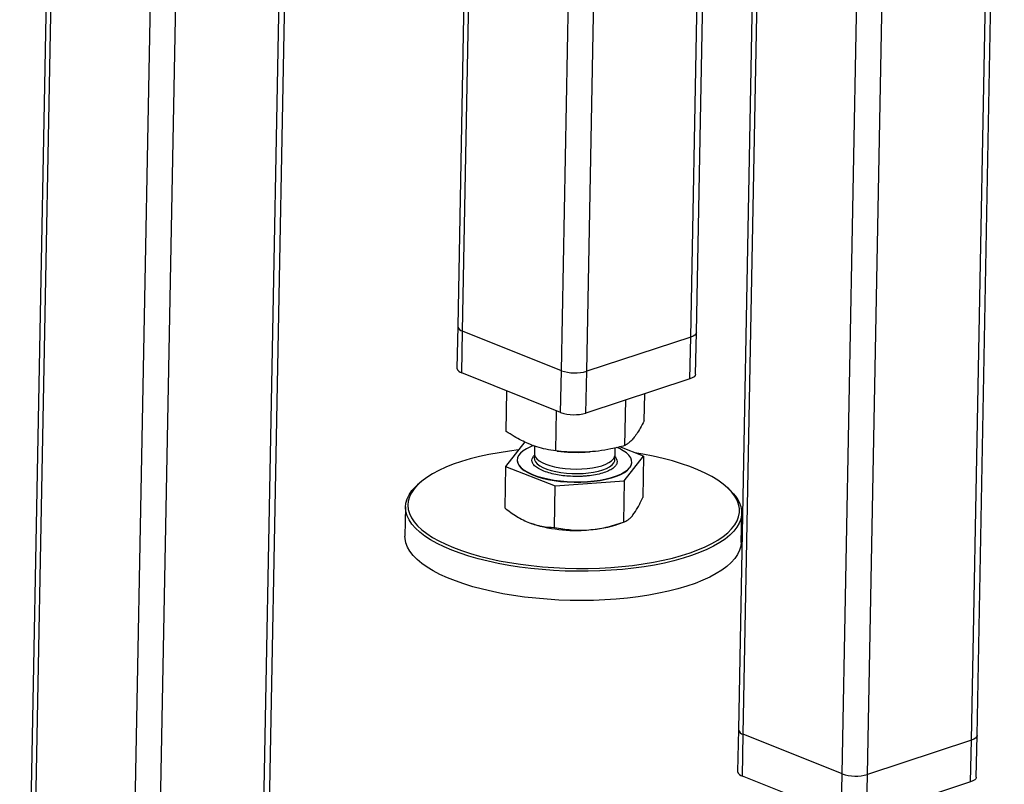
# Model space of a CAD drawing. Header units: millimetres. Extents: x 0 to 841, y 0 to 594.
# Tile 41 of 107: x 535 to 562, y 43 to 64. Entities that reach past the tile are written whole.
import ezdxf

# ---------------------------------------------------------------- set-up
doc = ezdxf.new("R2010")
doc.units = ezdxf.units.MM
doc.layers.add('TRAIT-FORT', color=4, linetype='Continuous', lineweight=25)

msp = doc.modelspace()

# ---------------------------------------------------------------- linework, layer by layer
at = {"layer": 'TRAIT-FORT', "color": 4, "linetype": 'Continuous', "lineweight": 25}
for p, q in [((555.7865, 84.59524), (555.02808, 44.48817)), ((555.1654, 44.35918), (555.92699, 84.63332)), ((561.68196, 44.32285), (562.44304, 84.57052)), ((553.70084, 55.43636), (554.24908, 84.42826)), ((553.85658, 55.56474), (554.40335, 84.47912)), ((561.52622, 44.19447), (562.28877, 84.51966)), ((550.80017, 54.48007), (551.3484, 83.47197)), ((550.09341, 54.49837), (550.63686, 83.23739)), ((557.91879, 43.25647), (558.67496, 83.24464)), ((558.62555, 43.23817), (559.38236, 83.26004)), ((547.70458, 82.27068), (547.2027, 55.73006)), ((547.34003, 55.60107), (547.84522, 82.31704)), ((535.12613, 25.90991), (535.88772, 66.18405)), ((535.74723, 66.14597), (534.98881, 26.0389)), ((541.48695, 25.7452), (542.2495, 66.07039)), ((541.64269, 25.87358), (542.40377, 66.12125)), ((537.87952, 24.80721), (538.63569, 64.79537)), ((538.58628, 24.7889), (539.34309, 64.81077)), ((547.2027, 55.73006), (547.18069, 54.56625)), ((547.31802, 54.43726), (547.34003, 55.60107)), ((550.09341, 54.49837), (547.34003, 55.60107)), ((553.83457, 54.40093), (553.85658, 55.56474)), ((553.70084, 55.43636), (550.80017, 54.48007)), ((553.67883, 54.27255), (553.70084, 55.43636)), ((550.0714, 53.33456), (547.31802, 54.43726)), ((550.0714, 53.33456), (550.09341, 54.49837)), ((550.77816, 53.31626), (550.80017, 54.48007)), ((553.67883, 54.27255), (550.77816, 53.31626)), ((548.55493, 52.80354), (548.57629, 53.93333)), ((552.40231, 53.09543), (552.4167, 53.85645)), ((551.86206, 52.40815), (551.88614, 53.68154)), ((549.93837, 52.2622), (549.95949, 53.37938)), ((549.07666, 52.5111), (548.5364, 51.82382)), ((549.34301, 52.39916), (549.339, 52.18685)), ((549.97821, 52.2576), (550.07415, 52.24682)), ((550.85624, 52.23203), (550.89151, 52.23465)), ((551.5886, 52.14431), (551.59238, 52.34423)), ((552.38379, 52.11571), (551.72155, 52.37485)), ((548.86341, 52.0116), (548.86319, 51.99997)), ((549.31785, 52.118), (549.35346, 52.15116)), ((551.84353, 51.42843), (552.38379, 52.11571)), ((552.057, 51.93957), (552.05722, 51.95121)), ((552.38379, 52.11571), (552.36195, 50.96099)), ((548.5364, 51.82382), (548.51457, 50.66911)), ((548.5364, 51.82382), (549.91984, 51.28249)), ((546.19277, 51.41226), (546.13434, 51.36407)), ((549.91984, 51.28249), (551.84353, 51.42843)), ((551.84353, 51.42843), (551.8217, 50.27372)), ((549.89801, 50.12777), (549.91984, 51.28249)), ((554.75986, 51.20096), (554.70329, 51.25132)), ((545.74779, 50.70256), (545.73239, 49.88789)), ((555.10571, 49.71064), (555.12112, 50.52531)), ((551.69081, 50.22363), (551.85005, 50.28311)), ((555.02808, 44.48817), (555.00607, 43.32436)), ((555.1434, 43.19537), (555.1654, 44.35918)), ((557.91879, 43.25647), (555.1654, 44.35918)), ((561.65995, 43.15904), (561.68196, 44.32285)), ((561.52622, 44.19447), (558.62555, 43.23817)), ((561.50421, 43.03066), (561.52622, 44.19447)), ((557.89678, 42.09267), (555.1434, 43.19537)), ((557.89678, 42.09267), (557.91879, 43.25647)), ((558.60354, 42.07437), (558.62555, 43.23817)), ((561.50421, 43.03066), (558.60354, 42.07437))]:
    msp.add_line(p, q, dxfattribs=at)
at = {"layer": 'TRAIT-FORT', "color": 4, "linetype": 'Continuous', "lineweight": 25, "flags": 128}
for points in [[(553.85658, 55.56474), (553.85642, 55.56125), (553.84428, 55.526), (553.8134, 55.49259), (553.76497, 55.46233), (553.70084, 55.43636)], [(553.85658, 55.56474), (553.85642, 55.56125), (553.84428, 55.526), (553.8134, 55.49259), (553.76497, 55.46233), (553.70084, 55.43636)], [(553.83457, 54.40093), (553.83441, 54.39745), (553.82227, 54.36219), (553.79139, 54.32879), (553.74296, 54.29852), (553.67883, 54.27255)], [(548.90106, 52.28772), (548.64435, 52.25584), (548.35449, 52.21184), (548.07454, 52.16049), (547.80585, 52.10206), (547.54969, 52.03681), (547.30728, 51.96505), (547.07978, 51.88714), (546.86827, 51.80343), (546.67377, 51.71434), (546.49718, 51.62027), (546.33937, 51.52169), (546.20108, 51.41906), (546.08296, 51.31287), (545.98559, 51.20363), (545.90942, 51.09185), (545.85483, 50.97808), (545.82206, 50.86284), (545.81128, 50.7467), (545.82253, 50.6302), (545.85577, 50.5139), (545.91083, 50.39836), (545.98745, 50.28412), (546.08528, 50.17173), (546.20383, 50.06172), (546.34255, 49.95463), (546.50077, 49.85095), (546.67775, 49.75118), (546.87263, 49.65581), (547.08449, 49.56527), (547.31232, 49.48002), (547.55504, 49.40044), (547.81148, 49.32692), (548.08043, 49.25981), (548.3606, 49.19944), (548.65065, 49.14608), (548.94922, 49.09999), (549.25487, 49.0614), (549.56614, 49.03048), (549.88156, 49.00738), (550.19961, 48.99222), (550.51879, 48.98507), (550.83758, 48.98595), (551.15445, 48.99487), (551.46789, 49.01178), (551.77641, 49.0366), (552.07855, 49.06922), (552.37285, 49.10948), (552.65792, 49.15718), (552.9324, 49.2121), (553.19499, 49.27398), (553.44442, 49.34252), (553.67951, 49.4174), (553.89915, 49.49826), (554.10228, 49.58471), (554.28794, 49.67635), (554.45523, 49.77273), (554.60337, 49.87339), (554.73166, 49.97787), (554.83946, 50.08565), (554.92628, 50.19622), (554.9917, 50.30906), (555.03541, 50.42364), (555.0572, 50.53939), (555.05697, 50.65578), (555.03471, 50.77225), (554.99053, 50.88824), (554.92465, 51.0032), (554.83737, 51.11659), (554.72912, 51.22785), (554.60041, 51.33647), (554.45185, 51.44192), (554.28415, 51.5437), (554.09811, 51.64133), (553.89461, 51.73434), (553.67464, 51.82229), (553.43922, 51.90475), (553.1895, 51.98135), (552.92664, 52.0517), (552.65192, 52.11548), (552.36664, 52.17238), (552.13856, 52.21167)], [(549.31982, 52.40765), (549.22936, 52.3725), (549.11768, 52.31865), (549.02484, 52.26006), (548.95216, 52.19756), (548.90064, 52.13203), (548.87102, 52.06438), (548.86372, 51.99557), (548.87882, 51.92656), (548.91612, 51.85832), (548.97511, 51.79181), (549.05494, 51.72796), (549.15449, 51.66766), (549.27238, 51.61177), (549.40695, 51.56107), (549.5563, 51.51627), (549.71835, 51.478), (549.89081, 51.4468), (550.07126, 51.4231), (550.25717, 51.40724), (550.44594, 51.39944), (550.63491, 51.39981), (550.82143, 51.40834), (551.00287, 51.42492), (551.17671, 51.4493), (551.34048, 51.48116), (551.4919, 51.52004), (551.62884, 51.5654), (551.74938, 51.6166), (551.85181, 51.67292), (551.93472, 51.73357), (551.99693, 51.79769), (551.99693, 51.79769)], [(549.339, 52.18685), (549.342, 52.15393), (549.36438, 52.09693), (549.40817, 52.04127), (549.4725, 51.98803), (549.55612, 51.93825), (549.65742, 51.89289), (549.7744, 51.85284), (549.90481, 51.81887), (550.0461, 51.79165), (550.19551, 51.77171), (550.35015, 51.75944), (550.507, 51.75507), (550.66301, 51.7587), (550.81514, 51.77024), (550.96044, 51.78947), (551.09606, 51.81603), (551.21938, 51.84939), (551.328, 51.88891), (551.41979, 51.93381), (551.49298, 51.98322), (551.54613, 52.03618)], [(551.99693, 51.79769), (552.03757, 51.8644), (552.05606, 51.93275), (552.05216, 52.00178), (552.02591, 52.07053), (551.97768, 52.13802), (551.90815, 52.20332), (551.8183, 52.2655), (551.70938, 52.3237), (551.63737, 52.35559)], [(548.86319, 51.99997), (548.8635, 51.98393), (548.8786, 51.91492), (548.9159, 51.84668), (548.97489, 51.78017), (549.05472, 51.71632), (549.15427, 51.65603), (549.27216, 51.60014), (549.40673, 51.54944), (549.55608, 51.50464), (549.71813, 51.46637), (549.89059, 51.43516), (550.07104, 51.41146), (550.25695, 51.3956), (550.44572, 51.3878), (550.63469, 51.38817), (550.82121, 51.3967), (551.00265, 51.41328), (551.17649, 51.43767), (551.34026, 51.46953), (551.49168, 51.50841), (551.62862, 51.55376), (551.74916, 51.60496), (551.85159, 51.66128), (551.9345, 51.72193), (551.99671, 51.78606)], [(549.35119, 52.12366), (549.33714, 52.0709), (549.34317, 52.01363), (549.37096, 51.95687), (549.41998, 51.90171), (549.48927, 51.84924), (549.57748, 51.80048), (549.68289, 51.75636), (549.80346, 51.71776), (549.93683, 51.68543), (550.08042, 51.65999), (550.23142, 51.64193), (550.38689, 51.63162), (550.54382, 51.62925), (550.69914, 51.63486), (550.84984, 51.64836), (550.99297, 51.66946), (551.12576, 51.69777), (551.24562, 51.73274), (551.35022, 51.77368), (551.43751, 51.81979), (551.50581, 51.87018), (551.55378, 51.92387), (551.58049, 51.97981), (551.58541, 52.03692), (551.57403, 52.08163)], [(551.54613, 52.03618), (551.57822, 52.09166), (551.5886, 52.14431)], [(554.75986, 51.20096), (554.78604, 51.17717), (554.89576, 51.0644), (554.98421, 50.94949), (555.05098, 50.83297), (555.09576, 50.71541), (555.11832, 50.59737), (555.11856, 50.47941), (555.09647, 50.36209), (555.05217, 50.24597), (554.98587, 50.1316), (554.89787, 50.01953), (554.78861, 49.91029), (554.6586, 49.80441), (554.50845, 49.70238), (554.33889, 49.6047), (554.15073, 49.51183), (553.94485, 49.42421), (553.72225, 49.34226), (553.48398, 49.26637), (553.23118, 49.1969), (552.96505, 49.13418), (552.68686, 49.07852), (552.39793, 49.03017), (552.09965, 48.98937), (551.79343, 48.95631), (551.48074, 48.93115), (551.16306, 48.91401), (550.84191, 48.90497), (550.51882, 48.90408), (550.19532, 48.91133), (549.87297, 48.9267), (549.55329, 48.95011), (549.23781, 48.98144), (548.92803, 49.02056), (548.62543, 49.06727), (548.33146, 49.12135), (548.0475, 49.18254), (547.77492, 49.25055), (547.51501, 49.32506), (547.26902, 49.40572), (547.03811, 49.49213), (546.82338, 49.58388), (546.62587, 49.68055), (546.4465, 49.78166), (546.28614, 49.88674), (546.14554, 49.99528), (546.02539, 50.10678), (545.92624, 50.22069), (545.84858, 50.33647), (545.79278, 50.45358), (545.75909, 50.57145), (545.74768, 50.68952), (545.75861, 50.80723), (545.79182, 50.92402), (545.84716, 51.03934), (545.92435, 51.15262), (546.02304, 51.26334), (546.13434, 51.36407)], [(551.93204, 48.1572), (551.6224, 48.12807), (551.30703, 48.10691), (550.98742, 48.09381), (550.66511, 48.08884), (550.34162, 48.09202), (550.0185, 48.10334), (549.69729, 48.12274), (549.37953, 48.15013), (549.06671, 48.18537), (548.76034, 48.22831), (548.46187, 48.27873), (548.17273, 48.3364), (547.8943, 48.40105), (547.6279, 48.47235), (547.3748, 48.54998), (547.1362, 48.63356), (546.91325, 48.7227), (546.70701, 48.81696), (546.51845, 48.91591), (546.34849, 49.01907), (546.19792, 49.12595), (546.06747, 49.23603), (545.95775, 49.3488), (545.8693, 49.46371), (545.80252, 49.58023), (545.75775, 49.69779), (545.73519, 49.81583), (545.73239, 49.88789)], [(555.10571, 49.71064), (555.0949, 49.60597), (555.06168, 49.48918), (555.00635, 49.37386), (554.92915, 49.26058), (554.83047, 49.14986), (554.71076, 49.04224), (554.57059, 48.93822), (554.41065, 48.8383), (554.23168, 48.74297), (554.03454, 48.65267), (553.82017, 48.56783), (553.5896, 48.48887), (553.34392, 48.41614), (553.08429, 48.35001), (552.81197, 48.29079), (552.52824, 48.23875), (552.23447, 48.19415), (551.93204, 48.1572)], [(561.68196, 44.32285), (561.6818, 44.31936), (561.66966, 44.28411), (561.63878, 44.2507), (561.59034, 44.22044), (561.52622, 44.19447)], [(561.68196, 44.32285), (561.6818, 44.31936), (561.66966, 44.28411), (561.63878, 44.2507), (561.59034, 44.22044), (561.52622, 44.19447)], [(561.65995, 43.15904), (561.65979, 43.15556), (561.64765, 43.1203), (561.61677, 43.0869), (561.56834, 43.05663), (561.50421, 43.03066)]]:
    msp.add_lwpolyline(points, dxfattribs=at)
at = {"layer": 'TRAIT-FORT', "color": 4, "linetype": 'Continuous', "lineweight": 25}
for centre, radius, start, end in [((547.37272, 55.77348), 0.17548, 194.324769, 259.261108), ((547.35072, 54.60967), 0.17548, 194.324769, 259.261108), ((550.47561, 55.60231), 1.16823, 250.903366, 286.129978), ((550.4536, 54.4385), 1.16823, 250.903366, 286.129978), ((550.54488, 56.45321), 4.23265, 263.61468, 274.218658), ((551.80773, 51.94887), 0.24944, 319.25431, 357.864034), ((550.49499, 54.04289), 4.00149, 251.171796, 275.19268), ((550.67968, 53.1287), 3.07601, 273.307523, 289.190794), ((555.1981, 44.53158), 0.17548, 194.324769, 259.261108), ((555.17609, 43.36778), 0.17548, 194.324769, 259.261108), ((558.30099, 44.36042), 1.16823, 250.903366, 286.129978)]:
    msp.add_arc(centre, radius, start, end, dxfattribs=at)
for points, knots in [([(552.40231, 53.09543), (552.36582, 53.02676), (552.29671, 52.8967), (552.19566, 52.7369), (552.10643, 52.61869), (552.02409, 52.53027), (551.94452, 52.46059), (551.89044, 52.4262), (551.86206, 52.40815)], [0, 0, 0, 0, 0.20206835, 0.38269984, 0.55531458, 0.69299169, 0.83889419, 1, 1, 1, 1]), ([(549.93837, 52.2622), (549.84559, 52.27554), (549.66988, 52.30081), (549.41208, 52.36942), (549.18373, 52.45393), (548.97237, 52.55349), (548.76767, 52.66614), (548.62815, 52.75625), (548.55493, 52.80354)], [0, 0, 0, 0, 0.20206835, 0.38269984, 0.55531458, 0.69299169, 0.83889419, 1, 1, 1, 1]), ([(551.86206, 52.40815), (551.73322, 52.37561), (551.48921, 52.31399), (551.13098, 52.25483), (550.81348, 52.22594), (550.51946, 52.22035), (550.23458, 52.231), (550.04031, 52.25147), (549.93837, 52.2622)], [0, 0, 0, 0, 0.20206835, 0.38269984, 0.55531458, 0.69299169, 0.83889419, 1, 1, 1, 1]), ([(551.60278, 51.84482), (551.57936, 51.82018), (551.53111, 51.76943), (551.4073, 51.70038), (551.24396, 51.63928), (551.0437, 51.59129), (550.8558, 51.56489), (550.69923, 51.5527), (550.54421, 51.54661), (550.35397, 51.54942), (550.13525, 51.56788), (549.92756, 51.60041), (549.73196, 51.6479), (549.55722, 51.71056), (549.4165, 51.78581), (549.33569, 51.85566), (549.29515, 51.91341), (549.27177, 51.97028), (549.26882, 52.03991), (549.30183, 52.09248), (549.31785, 52.118)], [0, 0, 0, 0, 0.0582484, 0.11998585, 0.18428997, 0.24995872, 0.31562747, 0.34781639, 0.38001415, 0.4417516, 0.5, 0.5582484, 0.61998585, 0.68428997, 0.74995872, 0.81562747, 0.84781639, 0.88001415, 0.9417516, 1, 1, 1, 1]), ([(551.57372, 52.10914), (551.58063, 52.1035), (551.60414, 52.08431), (551.62447, 52.04928), (551.64942, 51.9926), (551.65165, 51.92289), (551.61875, 51.87033), (551.60278, 51.84482)], [0, 0, 0, 0, 0.06770934, 0.23047455, 0.39328443, 0.70546352, 1, 1, 1, 1]), ([(552.08912, 50.47443), (552.13452, 50.53921), (552.22633, 50.67021), (552.31641, 50.86336), (552.36195, 50.96099)], [0, 0, 0, 0, 0.49451073, 1, 1, 1, 1]), ([(548.51457, 50.66911), (548.62616, 50.58632), (548.79443, 50.46149), (549.02632, 50.33101), (549.14437, 50.28073), (549.20358, 50.25551)], [0, 0, 0, 0, 0.49525132, 0.7468182, 1, 1, 1, 1]), ([(549.20358, 50.25551), (549.31963, 50.21736), (549.55428, 50.14021), (549.7826, 50.13195), (549.89801, 50.12777)], [0, 0, 0, 0, 0.49451073, 1, 1, 1, 1]), ([(550.85715, 50.05782), (551.01845, 50.07725), (551.34464, 50.11654), (551.66152, 50.22094), (551.8217, 50.27372)], [0, 0, 0, 0, 0.49451073, 1, 1, 1, 1]), ([(551.8217, 50.27372), (551.86483, 50.29069), (551.92987, 50.31628), (552.01997, 50.3924), (552.06602, 50.44703), (552.08912, 50.47443)], [0, 0, 0, 0, 0.49525132, 0.7468182, 1, 1, 1, 1]), ([(549.89801, 50.12777), (550.05346, 50.10079), (550.28788, 50.06011), (550.61062, 50.04519), (550.7748, 50.0536), (550.85715, 50.05782)], [0, 0, 0, 0, 0.49525132, 0.7468182, 1, 1, 1, 1])]:
    msp.add_open_spline(points, degree=3, knots=knots, dxfattribs=at)

doc.saveas('drawing.dxf')
